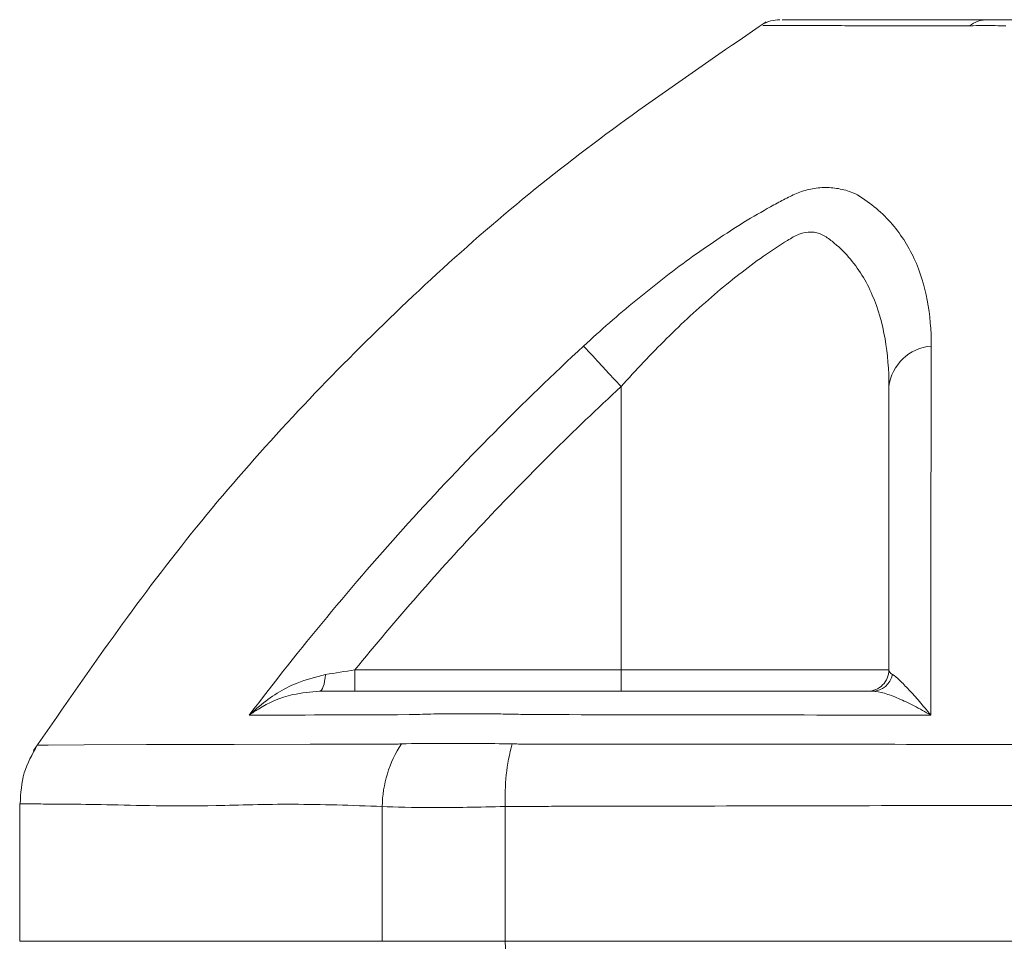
# Model space of a CAD drawing. Header units: millimetres. Extents: x -1 to 774, y -144 to 719.
# Tile 17 of 38: x 107 to 135, y 637 to 663. Entities that reach past the tile are written whole.
import ezdxf

# ---------------------------------------------------------------- set-up
doc = ezdxf.new("R2010")
doc.units = ezdxf.units.MM

msp = doc.modelspace()

# ---------------------------------------------------------------- linework, layer by layer
at = {"color": 7, "linetype": 'Continuous', "lineweight": 15}
for p, q in [((124.313, 652.815), (124.313, 644.887)), ((131.814, 652.815), (131.814, 644.887)), ((116.858, 644.887), (124.313, 644.887)), ((124.313, 644.887), (131.814, 644.887)), ((131.814, 644.887), (131.814, 644.887)), ((107.471, 641.139), (107.471, 637.287)), ((117.624, 641.061), (117.624, 637.287)), ((121.071, 641.061), (121.071, 637.287)), ((117.624, 637.287), (121.071, 637.287)), ((121.071, 637.287), (208.874, 637.287))]:
    msp.add_line(p, q, dxfattribs=at)
at = {"color": 8, "linetype": 'Continuous', "lineweight": 15}
msp.add_line((107.471, 637.287), (117.624, 637.287), dxfattribs=at)
at = {"color": 7, "linetype": 'Continuous', "lineweight": 15, "flags": 128}
for points in [[(123.265, 653.951), (123.324, 653.886), (123.411, 653.793), (123.521, 653.673), (123.652, 653.531), (123.802, 653.369), (123.964, 653.193), (124.136, 653.007), (124.313, 652.815)], [(116.032, 644.756), (116.024, 644.659), (116.011, 644.569), (115.994, 644.488), (115.974, 644.419), (115.95, 644.362), (115.924, 644.321), (115.897, 644.295), (115.869, 644.287)], [(116.858, 644.887), (116.858, 644.77), (116.858, 644.657), (116.858, 644.554), (116.858, 644.463), (116.858, 644.388), (116.858, 644.333), (116.858, 644.298), (116.858, 644.287)], [(124.313, 644.887), (124.313, 644.77), (124.313, 644.657), (124.313, 644.554), (124.313, 644.463), (124.313, 644.388), (124.313, 644.333), (124.313, 644.298), (124.313, 644.287)], [(121.071, 637.287), (121.079, 637.092), (121.104, 636.904), (121.145, 636.731), (121.199, 636.58), (121.266, 636.455), (121.342, 636.363), (121.424, 636.306), (121.51, 636.287)]]:
    msp.add_lwpolyline(points, dxfattribs=at)
at = {"color": 8, "linetype": 'Continuous', "lineweight": 15, "flags": 128}
msp.add_lwpolyline([(107.972, 642.774), (108.271, 642.777), (109.277, 642.784), (111.026, 642.792), (113.48, 642.8), (115.605, 642.806), (118.068, 642.81), (118.068, 642.81), (118.068, 642.81)], dxfattribs=at)
at = {"color": 7, "linetype": 'Continuous', "lineweight": 15}
for centre, radius, start, end in [((128.763, 662.087), 1, 90, 119.9165), ((134.593, 662.208), 0.879, 90.1996, 126.8898), ((133.109, 652.649), 1.306, 94.8026, 172.697), ((131.214, 644.887), 0.6, 270, 0.0016), ((131.214, 644.887), 0.6, 270, 0.0016), ((131.344, 644.869), 0.582, 270.8582, 348.7903), ((120.895, 641.018), 3.271, 146.6817, 179.2541), ((126.912, 641.311), 5.847, 165.0986, 182.4556)]:
    msp.add_arc(centre, radius, start, end, dxfattribs=at)
for points, knots in [([(128.372, 663.024), (126.361, 661.651), (122.345, 658.911), (116.938, 654.007), (112.006, 648.629), (109.244, 644.63), (107.861, 642.628)], [0, 0, 0, 0, 0.2504516, 0.5001187, 0.7497281, 1, 1, 1, 1]), ([(128.826, 663.087), (128.827, 663.087), (128.83, 663.087), (129.459, 663.087), (130.604, 663.087), (132.266, 663.087), (133.816, 663.087), (134.59, 663.087)], [0, 0, 0, 0, 0.151747, 0.360932, 0.570118, 0.785059, 1, 1, 1, 1]), ([(134.098, 662.911), (134.098, 662.911), (134.098, 662.911), (134.098, 662.911), (134.087, 662.911), (134.076, 662.911), (134.066, 662.911)], [-0.00000006, -0.00000006, -0.00000006, -0.00000006, 0, 0, 0, 0.00008441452, 0.00008441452, 0.00008441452, 0.00008441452]), ([(135.007, 662.911), (134.908, 662.916), (134.815, 662.92), (134.638, 662.925), (134.555, 662.926), (134.325, 662.926), (134.195, 662.922), (134.098, 662.911)], [0, 0, 0, 0, 0.25, 0.25, 0.5, 0.5, 1, 1, 1, 1]), ([(134.59, 663.087), (134.652, 663.087), (134.777, 663.087), (135.063, 663.087), (135.248, 663.087), (135.299, 663.087)], [0, 0, 0, 0, 0.418252, 0.841086, 1, 1, 1, 1]), ([(135.085, 662.911), (135.059, 662.911), (135.033, 662.911), (135.007, 662.911), (135.007, 662.911), (135.007, 662.911), (135.007, 662.911)], [0, 0, 0, 0, 0.00008451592, 0.00008451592, 0.00008451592, 0.00008457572, 0.00008457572, 0.00008457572, 0.00008457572]), ([(123.265, 653.951), (123.743, 654.393), (124.23, 654.819), (125.218, 655.634), (125.72, 656.024), (126.741, 656.763), (127.251, 657.105), (128.005, 657.569), (128.256, 657.715), (128.623, 657.918), (128.745, 657.984), (128.985, 658.109), (129.106, 658.169), (129.222, 658.225)], [0, 0, 0, 0, 0.25, 0.25, 0.5, 0.5, 0.75, 0.75, 0.875, 0.875, 0.9375, 0.9375, 1, 1, 1, 1]), ([(129.222, 658.225), (129.351, 658.277), (129.489, 658.318), (129.763, 658.375), (129.901, 658.389), (130.177, 658.39), (130.316, 658.375), (130.587, 658.319), (130.721, 658.278), (130.858, 658.225)], [0, 0, 0, 0, 0.25, 0.25, 0.5, 0.5, 0.75, 0.75, 1, 1, 1, 1]), ([(130.858, 658.225), (131.252, 657.997), (131.582, 657.724), (131.994, 657.263), (132.117, 657.101), (132.34, 656.759), (132.437, 656.58), (132.691, 656.029), (132.81, 655.64), (132.965, 654.824), (133.001, 654.394), (133, 653.951)], [0, 0, 0, 0, 0.25, 0.25, 0.375, 0.375, 0.5, 0.5, 0.75, 0.75, 1, 1, 1, 1]), ([(131.814, 652.815), (131.814, 653.278), (131.78, 653.727), (131.631, 654.583), (131.516, 654.993), (131.266, 655.573), (131.169, 655.761), (130.949, 656.116), (130.825, 656.284), (130.547, 656.6), (130.393, 656.748), (130.135, 656.951), (130.046, 657.021), (129.852, 657.112), (129.746, 657.139), (129.526, 657.144), (129.415, 657.123), (129.247, 657.062), (129.19, 657.036), (129.081, 656.972), (129.026, 656.94), (128.751, 656.771), (128.526, 656.624), (128.072, 656.305), (127.843, 656.135), (127.386, 655.778), (127.157, 655.591), (126.701, 655.201), (126.474, 654.999), (126.027, 654.587), (125.807, 654.376), (125.153, 653.729), (124.728, 653.28), (124.313, 652.815)], [0, 0, 0, 0, 0.125, 0.125, 0.25, 0.25, 0.3125, 0.3125, 0.375, 0.375, 0.4375, 0.4375, 0.46875, 0.46875, 0.5, 0.5, 0.53125, 0.53125, 0.546875, 0.546875, 0.5625, 0.5625, 0.625, 0.625, 0.6875, 0.6875, 0.75, 0.75, 0.8125, 0.8125, 0.875, 0.875, 1, 1, 1, 1]), ([(113.901, 643.617), (115.305, 645.475), (116.792, 647.269), (119.918, 650.717), (121.555, 652.37), (123.265, 653.951)], [0, 0, 0, 0, 0.5, 0.5, 1, 1, 1, 1]), ([(133, 653.951), (132.995, 651.691), (132.988, 648.424), (132.989, 644.75), (132.989, 643.617)], [0, 0, 0, 0, 0.6917758, 1, 1, 1, 1]), ([(124.313, 652.815), (122.979, 651.583), (121.69, 650.306), (119.204, 647.662), (118.006, 646.295), (116.858, 644.887)], [0, 0, 0, 0, 0.5, 0.5, 1, 1, 1, 1]), ([(131.814, 644.887), (131.814, 646.296), (131.814, 647.662), (131.814, 650.305), (131.814, 651.582), (131.814, 652.815)], [0, 0, 0, 0, 0.5, 0.5, 1, 1, 1, 1]), ([(113.901, 643.617), (113.903, 643.619), (113.993, 643.706), (114.388, 644.053), (115.066, 644.509), (115.761, 644.686), (116.032, 644.756)], [0, 0, 0, 0, 0.003547, 0.162044, 0.673325, 1, 1, 1, 1]), ([(131.915, 644.756), (131.97, 644.721), (132.039, 644.663), (132.196, 644.515), (132.283, 644.426), (132.468, 644.227), (132.566, 644.117), (132.771, 643.88), (132.879, 643.751), (132.989, 643.617)], [0, 0, 0, 0, 0.25, 0.25, 0.5, 0.5, 0.75, 0.75, 1, 1, 1, 1]), ([(115.869, 644.287), (115.614, 644.265), (114.961, 644.208), (114.341, 643.916), (113.984, 643.679), (113.903, 643.618), (113.901, 643.617)], [0, 0, 0, 0, 0.326572, 0.837939, 0.996463, 1, 1, 1, 1]), ([(115.869, 644.287), (116.554, 644.287), (117.295, 644.287), (118.489, 644.287), (118.901, 644.287), (119.432, 644.287), (119.539, 644.287), (119.701, 644.287), (119.756, 644.287), (119.873, 644.287), (119.934, 644.287), (120.259, 644.287), (120.567, 644.287), (121.104, 644.287), (121.295, 644.287), (121.688, 644.287), (121.891, 644.287), (122.31, 644.287), (122.527, 644.287), (122.959, 644.287), (124.041, 644.287), (125.131, 644.287), (127.767, 644.287), (129.55, 644.287), (131.353, 644.287)], [0, 0, 0, 0, 0.25, 0.25, 0.375, 0.375, 0.40625, 0.40625, 0.421875, 0.421875, 0.4375, 0.4375, 0.5, 0.5, 0.53125, 0.53125, 0.5625, 0.5625, 0.59375, 0.59375, 0.625, 0.75, 0.75, 1, 1, 1, 1]), ([(131.353, 644.287), (131.449, 644.287), (131.563, 644.265), (131.81, 644.193), (131.945, 644.143), (132.225, 644.023), (132.371, 643.954), (132.673, 643.798), (132.83, 643.711), (132.989, 643.617)], [0, 0, 0, 0, 0.25, 0.25, 0.5, 0.5, 0.75, 0.75, 1, 1, 1, 1]), ([(118.538, 643.633), (118.538, 643.633), (118.486, 643.633), (116.689, 643.626), (115.273, 643.621), (113.901, 643.617)], [0, 0, 0, 0, 0.000005, 0.030885, 1, 1, 1, 1]), ([(121.836, 643.633), (121.66, 643.637), (121.486, 643.641), (121.15, 643.648), (120.987, 643.65), (120.508, 643.656), (120.205, 643.658), (119.647, 643.658), (119.391, 643.656), (119.043, 643.65), (118.933, 643.648), (118.725, 643.641), (118.627, 643.637), (118.538, 643.633)], [0, 0, 0, 0, 0.125, 0.125, 0.25, 0.25, 0.5, 0.5, 0.75, 0.75, 0.875, 0.875, 1, 1, 1, 1]), ([(107.964, 642.778), (107.822, 642.524), (107.538, 642.015), (107.501, 641.433), (107.482, 641.14)], [0, 0, 0, 0, 0.497822, 1, 1, 1, 1]), ([(118.068, 642.81), (118.068, 642.81), (118.098, 642.81), (118.13, 642.812), (118.162, 642.815)], [0, 0, 0, 0, 0.000288, 1, 1, 1, 1]), ([(118.162, 642.815), (118.513, 642.824), (118.953, 642.824), (119.745, 642.825), (120.026, 642.824), (120.62, 642.821), (120.932, 642.82), (121.262, 642.815)], [0, 0, 0, 0, 0.5, 0.5, 0.75, 0.75, 1, 1, 1, 1]), ([(121.262, 642.815), (121.322, 642.812), (121.383, 642.81), (121.441, 642.81), (121.441, 642.81)], [0, 0, 0, 0, 0.999704, 1, 1, 1, 1]), ([(121.441, 642.81), (121.441, 642.81), (124.789, 642.81), (131.596, 642.801), (142.334, 642.79), (153.364, 642.778), (164.551, 642.772), (175.742, 642.777), (186.792, 642.788), (195.9, 642.799), (203.089, 642.805), (206.725, 642.81), (208.503, 642.81), (208.503, 642.81)], [0, 0, 0, 0, 0.000001, 0.122979, 0.246959, 0.371334, 0.495302, 0.619275, 0.743655, 0.867641, 0.93382, 0.999999, 1, 1, 1, 1]), ([(208.874, 641.061), (208.767, 641.065), (208.66, 641.063), (208.445, 641.064), (208.123, 641.064), (207.37, 641.066), (205.856, 641.069), (204.547, 641.071), (201.913, 641.077), (200.136, 641.08), (196.541, 641.088), (194.729, 641.092), (191.091, 641.1), (189.264, 641.104), (183.755, 641.116), (180.048, 641.125), (172.564, 641.137), (168.787, 641.139), (163.068, 641.139), (161.165, 641.138), (157.385, 641.135), (155.504, 641.133), (149.888, 641.124), (146.181, 641.116), (138.839, 641.1), (135.205, 641.092), (129.811, 641.08), (128.033, 641.077), (125.398, 641.071), (124.525, 641.07), (123.224, 641.067), (122.575, 641.066), (121.822, 641.064), (121.499, 641.064), (121.285, 641.063), (121.178, 641.065), (121.071, 641.061)], [0, 0, 0, 0, 0.003906, 0.003906, 0.007812, 0.015625, 0.03125, 0.0625, 0.0625, 0.125, 0.125, 0.1875, 0.1875, 0.25, 0.25, 0.375, 0.375, 0.5, 0.5, 0.5625, 0.5625, 0.625, 0.625, 0.75, 0.75, 0.875, 0.875, 0.9375, 0.9375, 0.96875, 0.96875, 0.984375, 0.992188, 0.996094, 0.996094, 1, 1, 1, 1]), ([(121.071, 641.061), (120.696, 641.052), (120.341, 641.043), (119.671, 641.033), (119.355, 641.031), (118.47, 641.03), (117.991, 641.043), (117.624, 641.061)], [0, 0, 0, 0, 0.25, 0.25, 0.5, 0.5, 1, 1, 1, 1])]:
    msp.add_open_spline(points, degree=3, knots=knots, dxfattribs=at)
at = {"color": 8, "linetype": 'Continuous', "lineweight": 15}
for points, knots in [([(134.066, 662.911), (133.307, 662.912), (131.79, 662.916), (130.117, 662.921), (128.938, 662.925), (128.292, 662.928), (128.283, 662.928), (128.28, 662.928)], [0, 0, 0, 0, 0.20921, 0.41842, 0.633364, 0.84831, 1, 1, 1, 1]), ([(117.624, 641.061), (116.769, 641.091), (115.057, 641.152), (112.304, 641.047), (109.715, 641.124), (107.816, 641.13), (107.598, 641.136), (107.492, 641.139)], [0, 0, 0, 0, 0.133404, 0.266844, 0.513707, 0.761357, 1, 1, 1, 1])]:
    msp.add_open_spline(points, degree=3, knots=knots, dxfattribs=at)
at = {"color": 7, "linetype": 'Continuous', "lineweight": 15}
for points in [[(116.032, 644.756), (116.304, 644.798), (116.579, 644.842), (116.858, 644.887)], [(131.814, 644.887), (131.814, 644.842), (131.846, 644.798), (131.915, 644.756)], [(132.989, 643.617), (129.181, 643.623), (125.456, 643.628), (121.836, 643.633)]]:
    msp.add_open_spline(points, degree=3, dxfattribs=at)

doc.saveas('drawing.dxf')
